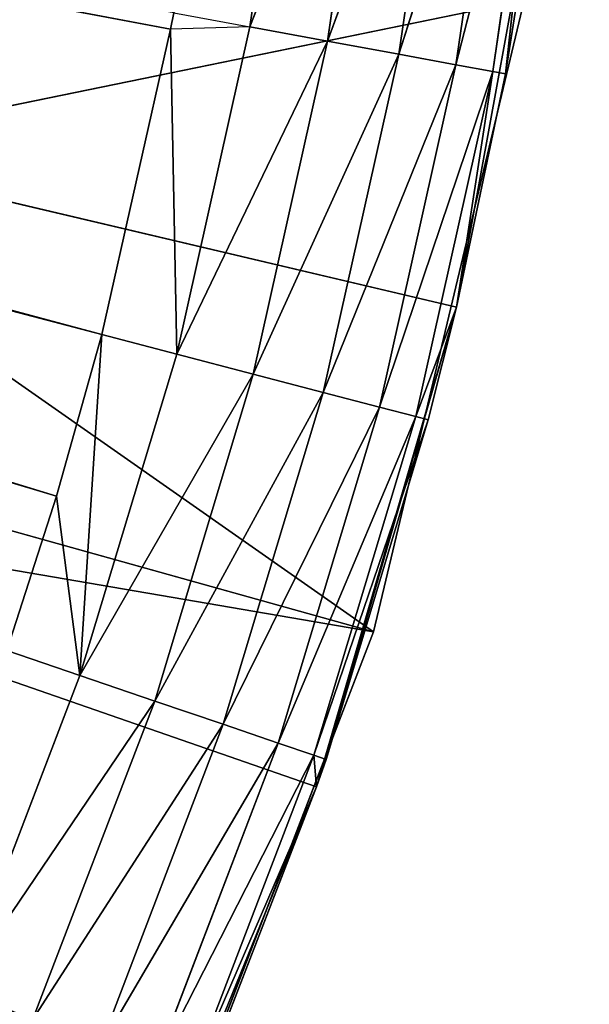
# Model space of a CAD drawing. Extents: x 0 to 20, y -20 to 0.
# Tile 144 of 250: x 18.8 to 20, y -13.7 to -11.7. Entities that reach past the tile are written whole.
import ezdxf

# ---------------------------------------------------------------- set-up
doc = ezdxf.new("R2010")
doc.units = 0
doc.header["$LTSCALE"] = 25.4
doc.layers.get('0').update_dxf_attribs({"color": 13, "linetype": 'CONTINUOUS'})

# ---------------------------------------------------------------- blocks, each defined once
blk = doc.blocks.new('BULB-LED-G9-LENS-9173_STL')
at = {"color": 7}
for p, q in [((19.1011, 52.7697, 13.1049), (18.7005, 52.7852, 13.6973)), ((19.1011, 52.7697, 13.1049), (18.7005, 52.7852, 13.6973)), ((18.9472, 52.7852, 13.0524), (18.7005, 52.7852, 13.6973)), ((18.9472, 52.7852, 13.0524), (18.7005, 52.7852, 13.6973)), ((18.9472, 52.7852, 13.0524), (18.7969, 52.7474, 13.0011)), ((18.9472, 52.7852, 13.0524), (18.7969, 52.7474, 13.0011)), ((19.242, 52.7027, 13.1529), (18.8501, 52.7697, 13.7609)), ((19.242, 52.7027, 13.1529), (18.8501, 52.7697, 13.7609)), ((19.1011, 52.7697, 13.1049), (18.8501, 52.7697, 13.7609)), ((19.1011, 52.7697, 13.1049), (18.8501, 52.7697, 13.7609)), ((18.899, 52.7474, 12.6833), (18.9472, 52.7852, 13.0524)), ((18.899, 52.7474, 12.6833), (18.9472, 52.7852, 13.0524)), ((18.9472, 52.7852, 13.0524), (18.9925, 52.7474, 12.3509)), ((18.9472, 52.7852, 13.0524), (18.9925, 52.7474, 12.3509)), ((18.9472, 52.7852, 13.0524), (19.1462, 52.7852, 12.3911)), ((18.9472, 52.7852, 13.0524), (19.1462, 52.7852, 12.3911)), ((18.9472, 52.7852, 13.0524), (19.3034, 52.7697, 12.4322)), ((18.9472, 52.7852, 13.0524), (19.3034, 52.7697, 12.4322)), ((18.9472, 52.7852, 13.0524), (19.1011, 52.7697, 13.1049)), ((18.9472, 52.7852, 13.0524), (19.1011, 52.7697, 13.1049)), ((18.9925, 52.7474, 12.3509), (19.1462, 52.7852, 12.3911)), ((18.9925, 52.7474, 12.3509), (19.1462, 52.7852, 12.3911)), ((19.1011, 52.7697, 13.1049), (19.3034, 52.7697, 12.4322)), ((19.1011, 52.7697, 13.1049), (19.3034, 52.7697, 12.4322)), ((19.1011, 52.7697, 13.1049), (19.4475, 52.7027, 12.4699)), ((19.1011, 52.7697, 13.1049), (19.4475, 52.7027, 12.4699)), ((19.1011, 52.7697, 13.1049), (19.242, 52.7027, 13.1529)), ((19.1011, 52.7697, 13.1049), (19.242, 52.7027, 13.1529)), ((19.2963, 52.7852, 11.7171), (19.1338, 52.7474, 11.7222)), ((19.1338, 52.7474, 11.7222), (19.1462, 52.7852, 12.3911)), ((19.1338, 52.7474, 11.7222), (19.1462, 52.7852, 12.3911)), ((19.1401, 52.7474, 11.6883), (19.2963, 52.7852, 11.7171)), ((19.4561, 52.7697, 11.7466), (19.1462, 52.7852, 12.3911)), ((19.1462, 52.7852, 12.3911), (19.3034, 52.7697, 12.4322)), ((19.4561, 52.7697, 11.7466), (19.1462, 52.7852, 12.3911)), ((19.2963, 52.7852, 11.7171), (19.1462, 52.7852, 12.3911)), ((19.2963, 52.7852, 11.7171), (19.1462, 52.7852, 12.3911)), ((19.1462, 52.7852, 12.3911), (19.3034, 52.7697, 12.4322)), ((19.2963, 52.7852, 11.7171), (19.3968, 52.7852, 11.0339)), ((19.2963, 52.7852, 11.7171), (19.3968, 52.7852, 11.0339)), ((19.2963, 52.7852, 11.7171), (19.5584, 52.7697, 11.0517)), ((19.2963, 52.7852, 11.7171), (19.5584, 52.7697, 11.0517)), ((19.2963, 52.7852, 11.7171), (19.4561, 52.7697, 11.7466)), ((19.2963, 52.7852, 11.7171), (19.4561, 52.7697, 11.7466)), ((19.6026, 52.7027, 11.7737), (19.3034, 52.7697, 12.4322)), ((19.3034, 52.7697, 12.4322), (19.4475, 52.7027, 12.4699)), ((19.6026, 52.7027, 11.7737), (19.3034, 52.7697, 12.4322)), ((19.4561, 52.7697, 11.7466), (19.3034, 52.7697, 12.4322)), ((19.4561, 52.7697, 11.7466), (19.3034, 52.7697, 12.4322)), ((19.3034, 52.7697, 12.4322), (19.4475, 52.7027, 12.4699)), ((19.4561, 52.7697, 11.7466), (19.5584, 52.7697, 11.0517)), ((19.4561, 52.7697, 11.7466), (19.5584, 52.7697, 11.0517)), ((19.4561, 52.7697, 11.7466), (19.7064, 52.7027, 11.068)), ((19.4561, 52.7697, 11.7466), (19.7064, 52.7027, 11.068)), ((19.4561, 52.7697, 11.7466), (19.6026, 52.7027, 11.7737)), ((19.4561, 52.7697, 11.7466), (19.6026, 52.7027, 11.7737)), ((10.8429, 49.2157, 10.2542), (18.899, 52.7474, 12.6833)), ((10.8429, 49.2157, 10.2542), (18.899, 52.7474, 12.6833)), ((10.8548, 49.2157, 10.2107), (18.9925, 52.7474, 12.3509)), ((10.8548, 49.2157, 10.2107), (18.9925, 52.7474, 12.3509)), ((10.8548, 49.2157, 10.2107), (18.899, 52.7474, 12.6833)), ((10.8548, 49.2157, 10.2107), (18.899, 52.7474, 12.6833)), ((10.8651, 49.2157, 10.1631), (19.1338, 52.7474, 11.7222)), ((10.8651, 49.2157, 10.1631), (19.1338, 52.7474, 11.7222)), ((10.8651, 49.2157, 10.1631), (18.9925, 52.7474, 12.3509)), ((10.8651, 49.2157, 10.1631), (18.9925, 52.7474, 12.3509)), ((18.899, 52.7474, 12.6833), (18.7969, 52.7474, 13.0011)), ((18.899, 52.7474, 12.6833), (18.7969, 52.7474, 13.0011)), ((18.9925, 52.7474, 12.3509), (18.899, 52.7474, 12.6833)), ((18.9925, 52.7474, 12.3509), (18.899, 52.7474, 12.6833)), ((19.1338, 52.7474, 11.7222), (18.9925, 52.7474, 12.3509)), ((19.1338, 52.7474, 11.7222), (18.9925, 52.7474, 12.3509)), ((19.1401, 52.7474, 11.6883), (19.1338, 52.7474, 11.7222)), ((19.355, 52.5914, 13.1915), (18.9872, 52.7027, 13.8191)), ((19.355, 52.5914, 13.1915), (18.9872, 52.7027, 13.8191)), ((19.242, 52.7027, 13.1529), (18.9872, 52.7027, 13.8191)), ((19.242, 52.7027, 13.1529), (18.9872, 52.7027, 13.8191)), ((19.242, 52.7027, 13.1529), (19.4475, 52.7027, 12.4699)), ((19.242, 52.7027, 13.1529), (19.4475, 52.7027, 12.4699)), ((19.242, 52.7027, 13.1529), (19.563, 52.5914, 12.5001)), ((19.242, 52.7027, 13.1529), (19.563, 52.5914, 12.5001)), ((19.242, 52.7027, 13.1529), (19.355, 52.5914, 13.1915)), ((19.242, 52.7027, 13.1529), (19.355, 52.5914, 13.1915)), ((19.72, 52.5914, 11.7954), (19.4475, 52.7027, 12.4699)), ((19.4475, 52.7027, 12.4699), (19.563, 52.5914, 12.5001)), ((19.72, 52.5914, 11.7954), (19.4475, 52.7027, 12.4699)), ((19.6026, 52.7027, 11.7737), (19.4475, 52.7027, 12.4699)), ((19.6026, 52.7027, 11.7737), (19.4475, 52.7027, 12.4699)), ((19.4475, 52.7027, 12.4699), (19.563, 52.5914, 12.5001)), ((19.6026, 52.7027, 11.7737), (19.7064, 52.7027, 11.068)), ((19.6026, 52.7027, 11.7737), (19.7064, 52.7027, 11.068)), ((19.6026, 52.7027, 11.7737), (19.8251, 52.5914, 11.0811)), ((19.6026, 52.7027, 11.7737), (19.8251, 52.5914, 11.0811)), ((19.6026, 52.7027, 11.7737), (19.72, 52.5914, 11.7954)), ((19.6026, 52.7027, 11.7737), (19.72, 52.5914, 11.7954)), ((19.428, 52.4474, 13.2164), (19.0971, 52.5914, 13.8658)), ((19.428, 52.4474, 13.2164), (19.0971, 52.5914, 13.8658)), ((19.355, 52.5914, 13.1915), (19.0971, 52.5914, 13.8658)), ((19.355, 52.5914, 13.1915), (19.0971, 52.5914, 13.8658)), ((19.355, 52.5914, 13.1915), (19.563, 52.5914, 12.5001)), ((19.355, 52.5914, 13.1915), (19.563, 52.5914, 12.5001)), ((19.355, 52.5914, 13.1915), (19.6376, 52.4474, 12.5196)), ((19.355, 52.5914, 13.1915), (19.6376, 52.4474, 12.5196)), ((19.355, 52.5914, 13.1915), (19.428, 52.4474, 13.2164)), ((19.355, 52.5914, 13.1915), (19.428, 52.4474, 13.2164)), ((19.7958, 52.4474, 11.8094), (19.563, 52.5914, 12.5001)), ((19.563, 52.5914, 12.5001), (19.6376, 52.4474, 12.5196)), ((19.7958, 52.4474, 11.8094), (19.563, 52.5914, 12.5001)), ((19.72, 52.5914, 11.7954), (19.563, 52.5914, 12.5001)), ((19.72, 52.5914, 11.7954), (19.563, 52.5914, 12.5001)), ((19.563, 52.5914, 12.5001), (19.6376, 52.4474, 12.5196)), ((19.72, 52.5914, 11.7954), (19.8251, 52.5914, 11.0811)), ((19.72, 52.5914, 11.7954), (19.8251, 52.5914, 11.0811)), ((19.72, 52.5914, 11.7954), (19.9018, 52.4474, 11.0895)), ((19.72, 52.5914, 11.7954), (19.9018, 52.4474, 11.0895)), ((19.72, 52.5914, 11.7954), (19.7958, 52.4474, 11.8094)), ((19.72, 52.5914, 11.7954), (19.7958, 52.4474, 11.8094)), ((19.4338, 52.2864, 13.2815), (19.1681, 52.4474, 13.896)), ((19.4338, 52.2864, 13.2815), (19.1681, 52.4474, 13.896)), ((19.428, 52.4474, 13.2164), (19.1681, 52.4474, 13.896)), ((19.428, 52.4474, 13.2164), (19.1681, 52.4474, 13.896)), ((19.428, 52.4474, 13.2164), (19.6376, 52.4474, 12.5196)), ((19.428, 52.4474, 13.2164), (19.6376, 52.4474, 12.5196)), ((19.428, 52.4474, 13.2164), (19.6634, 52.2864, 12.5264)), ((19.428, 52.4474, 13.2164), (19.6634, 52.2864, 12.5264)), ((19.4532, 52.2864, 13.225), (19.428, 52.4474, 13.2164)), ((19.428, 52.4474, 13.2164), (19.4338, 52.2864, 13.2815)), ((19.7212, 52.2864, 12.2942), (19.6376, 52.4474, 12.5196)), ((19.6376, 52.4474, 12.5196), (19.6634, 52.2864, 12.5264)), ((19.7212, 52.2864, 12.2942), (19.6376, 52.4474, 12.5196)), ((19.7958, 52.4474, 11.8094), (19.6376, 52.4474, 12.5196)), ((19.7958, 52.4474, 11.8094), (19.6376, 52.4474, 12.5196)), ((19.6376, 52.4474, 12.5196), (19.6634, 52.2864, 12.5264)), ((19.7958, 52.4474, 11.8094), (19.7212, 52.2864, 12.2942)), ((19.7958, 52.4474, 11.8094), (19.7212, 52.2864, 12.2942)), ((19.8221, 52.2864, 11.8142), (19.7958, 52.4474, 11.8094)), ((19.7958, 52.4474, 11.8094), (19.9018, 52.4474, 11.0895)), ((19.8221, 52.2864, 11.8142), (19.7958, 52.4474, 11.8094)), ((19.7958, 52.4474, 11.8094), (19.9018, 52.4474, 11.0895)), ((19.8221, 52.2864, 11.8142), (19.9018, 52.4474, 11.0895)), ((19.8221, 52.2864, 11.8142), (19.9018, 52.4474, 11.0895)), ((19.4338, 52.2864, 13.2815), (19.1926, 52.2864, 13.9064)), ((19.1926, 52.2864, 13.9064), (19.4338, 45.0385, 13.2815)), ((19.1926, 52.2864, 13.9064), (19.4338, 45.0385, 13.2815)), ((19.4338, 52.2864, 13.2815), (19.1926, 52.2864, 13.9064)), ((19.4532, 52.2864, 13.225), (19.4338, 45.0385, 13.2815)), ((19.4532, 52.2864, 13.225), (19.4338, 52.2864, 13.2815)), ((19.4338, 52.2864, 13.2815), (19.4338, 45.0385, 13.2815)), ((19.4532, 52.2864, 13.225), (19.4338, 45.0385, 13.2815)), ((19.4338, 52.2864, 13.2815), (19.4338, 45.0385, 13.2815)), ((19.6634, 52.2864, 12.5264), (19.4532, 52.2864, 13.225)), ((19.4532, 52.2864, 13.225), (19.7212, 45.0385, 12.2942)), ((19.4532, 52.2864, 13.225), (19.7212, 45.0385, 12.2942)), ((19.6634, 52.2864, 12.5264), (19.4532, 52.2864, 13.225)), ((19.7212, 52.2864, 12.2942), (19.6634, 52.2864, 12.5264)), ((19.6634, 52.2864, 12.5264), (19.7212, 45.0385, 12.2942)), ((19.6634, 52.2864, 12.5264), (19.7212, 45.0385, 12.2942)), ((19.7212, 52.2864, 12.2942), (19.6634, 52.2864, 12.5264)), ((19.7212, 52.2864, 12.2942), (19.7212, 45.0385, 12.2942)), ((19.7212, 45.0385, 12.2942), (19.8221, 52.2864, 11.8142)), ((19.8221, 52.2864, 11.8142), (19.7212, 52.2864, 12.2942)), ((19.7212, 45.0385, 12.2942), (19.8221, 52.2864, 11.8142)), ((19.7212, 52.2864, 12.2942), (19.7212, 45.0385, 12.2942)), ((19.8221, 52.2864, 11.8142), (19.7212, 52.2864, 12.2942)), ((19.9055, 45.0385, 11.2825), (19.8221, 52.2864, 11.8142)), ((19.9055, 45.0385, 11.2825), (19.8221, 52.2864, 11.8142)), ((19.9055, 52.2864, 11.2825), (19.8221, 52.2864, 11.8142)), ((19.9055, 52.2864, 11.2825), (19.8221, 52.2864, 11.8142)), ((10, 45.0385, 10), (19.4338, 45.0385, 13.2815)), ((19.7212, 45.0385, 12.2942), (10, 45.0385, 10)), ((19.7212, 45.0385, 12.2942), (10, 45.0385, 10)), ((10, 45.0385, 10), (19.4338, 45.0385, 13.2815)), ((19.4338, 45.0385, 13.2815), (19.0463, 45.0385, 14.2341)), ((19.4338, 45.0385, 13.2815), (19.0463, 45.0385, 14.2341)), ((19.7212, 45.0385, 12.2942), (19.4338, 45.0385, 13.2815)), ((19.7212, 45.0385, 12.2942), (19.4338, 45.0385, 13.2815)), ((19.9055, 45.0385, 11.2825), (19.7212, 45.0385, 12.2942)), ((19.9055, 45.0385, 11.2825), (19.7212, 45.0385, 12.2942))]:
    blk.add_line(p, q, dxfattribs=at)
at = {"color": 9}
for p, q in [((19.551, 45.012, 12.9628), (17.0585, 45.012, 12.5351)), ((19.551, 45.012, 12.9628), (17.0585, 45.012, 12.5351)), ((19.551, 45.012, 12.9628), (17.3628, 45.012, 11.4279)), ((19.551, 45.012, 12.9628), (17.3628, 45.012, 11.4279)), ((19.551, 45.012, 12.9628), (19.0709, 45.012, 14.2093)), ((19.0709, 45.012, 14.2093), (19.551, 18.012, 12.9628)), ((19.0709, 45.012, 14.2093), (19.551, 18.012, 12.9628)), ((19.551, 45.012, 12.9628), (19.0709, 45.012, 14.2093)), ((19.8607, 45.012, 11.6633), (19.551, 45.012, 12.9628)), ((19.551, 45.012, 12.9628), (19.8607, 18.012, 11.6633)), ((19.551, 45.012, 12.9628), (19.8607, 18.012, 11.6633)), ((19.551, 45.012, 12.9628), (19.551, 18.012, 12.9628)), ((19.551, 45.012, 12.9628), (19.551, 18.012, 12.9628)), ((19.8607, 45.012, 11.6633), (19.551, 45.012, 12.9628)), ((19.551, 18.012, 12.9628), (17, 18.012, 12.25)), ((17, 18.012, 12.25), (19.8607, 18.012, 11.6633)), ((19.551, 18.012, 12.9628), (17, 18.012, 12.25)), ((17, 18.012, 12.25), (19.8607, 18.012, 11.6633)), ((19.551, 18.012, 12.9628), (19.0709, 18.012, 14.2093)), ((19.551, 18.012, 12.9628), (19.0709, 18.012, 14.2093)), ((19.8607, 18.012, 11.6633), (19.551, 18.012, 12.9628)), ((19.8607, 18.012, 11.6633), (19.551, 18.012, 12.9628))]:
    blk.add_line(p, q, dxfattribs=at)
at = {"color": 7}
mesh = blk.add_polyface(dxfattribs=at)
corners = [(18.4074, 52.7852, 14.3226), (18.8501, 52.7697, 13.7609), (18.7005, 52.7852, 13.6973)]
mesh.append_faces([[corners[k] for k in face] for face in [(0, 1, 2)]], dxfattribs={"color": 7})
mesh = blk.add_polyface(dxfattribs=at)
corners = [(18.8501, 52.7697, 13.7609), (19.1011, 52.7697, 13.1049), (18.7005, 52.7852, 13.6973)]
mesh.append_faces([[corners[k] for k in face] for face in [(0, 1, 2)]], dxfattribs={"color": 7})
mesh = blk.add_polyface(dxfattribs=at)
corners = [(18.7005, 52.7852, 13.6973), (19.1011, 52.7697, 13.1049), (18.9472, 52.7852, 13.0524)]
mesh.append_faces([[corners[k] for k in face] for face in [(0, 1, 2)]], dxfattribs={"color": 7})
mesh = blk.add_polyface(dxfattribs=at)
corners = [(18.7005, 52.7852, 13.6973), (18.9472, 52.7852, 13.0524), (18.7969, 52.7474, 13.0011)]
mesh.append_faces([[corners[k] for k in face] for face in [(0, 1, 2)]], dxfattribs={"color": 7})
mesh = blk.add_polyface(dxfattribs=at)
corners = [(18.9472, 52.7852, 13.0524), (18.899, 52.7474, 12.6833), (18.7969, 52.7474, 13.0011)]
mesh.append_faces([[corners[k] for k in face] for face in [(0, 1, 2)]], dxfattribs={"color": 7})
mesh = blk.add_polyface(dxfattribs=at)
corners = [(18.9872, 52.7027, 13.8191), (19.242, 52.7027, 13.1529), (18.8501, 52.7697, 13.7609)]
mesh.append_faces([[corners[k] for k in face] for face in [(0, 1, 2)]], dxfattribs={"color": 7})
mesh = blk.add_polyface(dxfattribs=at)
corners = [(18.8501, 52.7697, 13.7609), (19.242, 52.7027, 13.1529), (19.1011, 52.7697, 13.1049)]
mesh.append_faces([[corners[k] for k in face] for face in [(0, 1, 2)]], dxfattribs={"color": 7})
mesh = blk.add_polyface(dxfattribs=at)
corners = [(18.9472, 52.7852, 13.0524), (18.9925, 52.7474, 12.3509), (18.899, 52.7474, 12.6833)]
mesh.append_faces([[corners[k] for k in face] for face in [(0, 1, 2)]], dxfattribs={"color": 7})
mesh = blk.add_polyface(dxfattribs=at)
corners = [(18.9472, 52.7852, 13.0524), (19.1462, 52.7852, 12.3911), (18.9925, 52.7474, 12.3509)]
mesh.append_faces([[corners[k] for k in face] for face in [(0, 1, 2)]], dxfattribs={"color": 7})
mesh = blk.add_polyface(dxfattribs=at)
corners = [(18.9472, 52.7852, 13.0524), (19.3034, 52.7697, 12.4322), (19.1462, 52.7852, 12.3911)]
mesh.append_faces([[corners[k] for k in face] for face in [(0, 1, 2)]], dxfattribs={"color": 7})
mesh = blk.add_polyface(dxfattribs=at)
corners = [(19.1011, 52.7697, 13.1049), (19.3034, 52.7697, 12.4322), (18.9472, 52.7852, 13.0524)]
mesh.append_faces([[corners[k] for k in face] for face in [(0, 1, 2)]], dxfattribs={"color": 7})
mesh = blk.add_polyface(dxfattribs=at)
corners = [(19.1462, 52.7852, 12.3911), (19.1338, 52.7474, 11.7222), (18.9925, 52.7474, 12.3509)]
mesh.append_faces([[corners[k] for k in face] for face in [(0, 1, 2)]], dxfattribs={"color": 7})
mesh = blk.add_polyface(dxfattribs=at)
corners = [(19.1011, 52.7697, 13.1049), (19.4475, 52.7027, 12.4699), (19.3034, 52.7697, 12.4322)]
mesh.append_faces([[corners[k] for k in face] for face in [(0, 1, 2)]], dxfattribs={"color": 7})
mesh = blk.add_polyface(dxfattribs=at)
corners = [(19.242, 52.7027, 13.1529), (19.4475, 52.7027, 12.4699), (19.1011, 52.7697, 13.1049)]
mesh.append_faces([[corners[k] for k in face] for face in [(0, 1, 2)]], dxfattribs={"color": 7})
mesh = blk.add_polyface(dxfattribs=at)
corners = [(19.1462, 52.7852, 12.3911), (19.2963, 52.7852, 11.7171), (19.1338, 52.7474, 11.7222)]
mesh.append_faces([[corners[k] for k in face] for face in [(0, 1, 2)]], dxfattribs={"color": 7})
mesh = blk.add_polyface(dxfattribs=at)
corners = [(19.2963, 52.7852, 11.7171), (19.3968, 52.7852, 11.0339), (19.1401, 52.7474, 11.6883)]
mesh.append_faces([[corners[k] for k in face] for face in [(0, 1, 2)]], dxfattribs={"color": 7})
mesh = blk.add_polyface(dxfattribs=at)
corners = [(19.3034, 52.7697, 12.4322), (19.4561, 52.7697, 11.7466), (19.1462, 52.7852, 12.3911)]
mesh.append_faces([[corners[k] for k in face] for face in [(0, 1, 2)]], dxfattribs={"color": 7})
mesh = blk.add_polyface(dxfattribs=at)
corners = [(19.1462, 52.7852, 12.3911), (19.4561, 52.7697, 11.7466), (19.2963, 52.7852, 11.7171)]
mesh.append_faces([[corners[k] for k in face] for face in [(0, 1, 2)]], dxfattribs={"color": 7})
mesh = blk.add_polyface(dxfattribs=at)
corners = [(19.2963, 52.7852, 11.7171), (19.5584, 52.7697, 11.0517), (19.3968, 52.7852, 11.0339)]
mesh.append_faces([[corners[k] for k in face] for face in [(0, 1, 2)]], dxfattribs={"color": 7})
mesh = blk.add_polyface(dxfattribs=at)
corners = [(19.4561, 52.7697, 11.7466), (19.5584, 52.7697, 11.0517), (19.2963, 52.7852, 11.7171)]
mesh.append_faces([[corners[k] for k in face] for face in [(0, 1, 2)]], dxfattribs={"color": 7})
mesh = blk.add_polyface(dxfattribs=at)
corners = [(19.4475, 52.7027, 12.4699), (19.6026, 52.7027, 11.7737), (19.3034, 52.7697, 12.4322)]
mesh.append_faces([[corners[k] for k in face] for face in [(0, 1, 2)]], dxfattribs={"color": 7})
mesh = blk.add_polyface(dxfattribs=at)
corners = [(19.3034, 52.7697, 12.4322), (19.6026, 52.7027, 11.7737), (19.4561, 52.7697, 11.7466)]
mesh.append_faces([[corners[k] for k in face] for face in [(0, 1, 2)]], dxfattribs={"color": 7})
mesh = blk.add_polyface(dxfattribs=at)
corners = [(19.4561, 52.7697, 11.7466), (19.7064, 52.7027, 11.068), (19.5584, 52.7697, 11.0517)]
mesh.append_faces([[corners[k] for k in face] for face in [(0, 1, 2)]], dxfattribs={"color": 7})
mesh = blk.add_polyface(dxfattribs=at)
corners = [(19.6026, 52.7027, 11.7737), (19.7064, 52.7027, 11.068), (19.4561, 52.7697, 11.7466)]
mesh.append_faces([[corners[k] for k in face] for face in [(0, 1, 2)]], dxfattribs={"color": 7})
mesh = blk.add_polyface(dxfattribs=at)
corners = [(18.899, 52.7474, 12.6833), (10.8548, 49.2157, 10.2107), (10.8429, 49.2157, 10.2542)]
mesh.append_faces([[corners[k] for k in face] for face in [(0, 1, 2)]], dxfattribs={"color": 7})
mesh = blk.add_polyface(dxfattribs=at)
corners = [(18.7969, 52.7474, 13.0011), (18.899, 52.7474, 12.6833), (10.8429, 49.2157, 10.2542)]
mesh.append_faces([[corners[k] for k in face] for face in [(0, 1, 2)]], dxfattribs={"color": 7})
mesh = blk.add_polyface(dxfattribs=at)
corners = [(18.9925, 52.7474, 12.3509), (10.8651, 49.2157, 10.1631), (10.8548, 49.2157, 10.2107)]
mesh.append_faces([[corners[k] for k in face] for face in [(0, 1, 2)]], dxfattribs={"color": 7})
mesh = blk.add_polyface(dxfattribs=at)
corners = [(18.899, 52.7474, 12.6833), (18.9925, 52.7474, 12.3509), (10.8548, 49.2157, 10.2107)]
mesh.append_faces([[corners[k] for k in face] for face in [(0, 1, 2)]], dxfattribs={"color": 7})
mesh = blk.add_polyface(dxfattribs=at)
corners = [(19.1338, 52.7474, 11.7222), (19.1401, 52.7474, 11.6883), (10.8651, 49.2157, 10.1631)]
mesh.append_faces([[corners[k] for k in face] for face in [(0, 1, 2)]], dxfattribs={"color": 7})
mesh = blk.add_polyface(dxfattribs=at)
corners = [(18.9925, 52.7474, 12.3509), (19.1338, 52.7474, 11.7222), (10.8651, 49.2157, 10.1631)]
mesh.append_faces([[corners[k] for k in face] for face in [(0, 1, 2)]], dxfattribs={"color": 7})
mesh = blk.add_polyface(dxfattribs=at)
corners = [(19.0971, 52.5914, 13.8658), (19.355, 52.5914, 13.1915), (18.9872, 52.7027, 13.8191)]
mesh.append_faces([[corners[k] for k in face] for face in [(0, 1, 2)]], dxfattribs={"color": 7})
mesh = blk.add_polyface(dxfattribs=at)
corners = [(18.9872, 52.7027, 13.8191), (19.355, 52.5914, 13.1915), (19.242, 52.7027, 13.1529)]
mesh.append_faces([[corners[k] for k in face] for face in [(0, 1, 2)]], dxfattribs={"color": 7})
mesh = blk.add_polyface(dxfattribs=at)
corners = [(19.242, 52.7027, 13.1529), (19.563, 52.5914, 12.5001), (19.4475, 52.7027, 12.4699)]
mesh.append_faces([[corners[k] for k in face] for face in [(0, 1, 2)]], dxfattribs={"color": 7})
mesh = blk.add_polyface(dxfattribs=at)
corners = [(19.355, 52.5914, 13.1915), (19.563, 52.5914, 12.5001), (19.242, 52.7027, 13.1529)]
mesh.append_faces([[corners[k] for k in face] for face in [(0, 1, 2)]], dxfattribs={"color": 7})
mesh = blk.add_polyface(dxfattribs=at)
corners = [(19.563, 52.5914, 12.5001), (19.72, 52.5914, 11.7954), (19.4475, 52.7027, 12.4699)]
mesh.append_faces([[corners[k] for k in face] for face in [(0, 1, 2)]], dxfattribs={"color": 7})
mesh = blk.add_polyface(dxfattribs=at)
corners = [(19.4475, 52.7027, 12.4699), (19.72, 52.5914, 11.7954), (19.6026, 52.7027, 11.7737)]
mesh.append_faces([[corners[k] for k in face] for face in [(0, 1, 2)]], dxfattribs={"color": 7})
mesh = blk.add_polyface(dxfattribs=at)
corners = [(19.6026, 52.7027, 11.7737), (19.8251, 52.5914, 11.0811), (19.7064, 52.7027, 11.068)]
mesh.append_faces([[corners[k] for k in face] for face in [(0, 1, 2)]], dxfattribs={"color": 7})
mesh = blk.add_polyface(dxfattribs=at)
corners = [(19.72, 52.5914, 11.7954), (19.8251, 52.5914, 11.0811), (19.6026, 52.7027, 11.7737)]
mesh.append_faces([[corners[k] for k in face] for face in [(0, 1, 2)]], dxfattribs={"color": 7})
mesh = blk.add_polyface(dxfattribs=at)
corners = [(19.0971, 52.5914, 13.8658), (19.1681, 52.4474, 13.896), (19.428, 52.4474, 13.2164)]
mesh.append_faces([[corners[k] for k in face] for face in [(0, 1, 2)]], dxfattribs={"color": 7})
mesh = blk.add_polyface(dxfattribs=at)
corners = [(19.0971, 52.5914, 13.8658), (19.428, 52.4474, 13.2164), (19.355, 52.5914, 13.1915)]
mesh.append_faces([[corners[k] for k in face] for face in [(0, 1, 2)]], dxfattribs={"color": 7})
mesh = blk.add_polyface(dxfattribs=at)
corners = [(19.355, 52.5914, 13.1915), (19.6376, 52.4474, 12.5196), (19.563, 52.5914, 12.5001)]
mesh.append_faces([[corners[k] for k in face] for face in [(0, 1, 2)]], dxfattribs={"color": 7})
mesh = blk.add_polyface(dxfattribs=at)
corners = [(19.355, 52.5914, 13.1915), (19.428, 52.4474, 13.2164), (19.6376, 52.4474, 12.5196)]
mesh.append_faces([[corners[k] for k in face] for face in [(0, 1, 2)]], dxfattribs={"color": 7})
mesh = blk.add_polyface(dxfattribs=at)
corners = [(19.563, 52.5914, 12.5001), (19.6376, 52.4474, 12.5196), (19.7958, 52.4474, 11.8094)]
mesh.append_faces([[corners[k] for k in face] for face in [(0, 1, 2)]], dxfattribs={"color": 7})
mesh = blk.add_polyface(dxfattribs=at)
corners = [(19.563, 52.5914, 12.5001), (19.7958, 52.4474, 11.8094), (19.72, 52.5914, 11.7954)]
mesh.append_faces([[corners[k] for k in face] for face in [(0, 1, 2)]], dxfattribs={"color": 7})
mesh = blk.add_polyface(dxfattribs=at)
corners = [(19.72, 52.5914, 11.7954), (19.9018, 52.4474, 11.0895), (19.8251, 52.5914, 11.0811)]
mesh.append_faces([[corners[k] for k in face] for face in [(0, 1, 2)]], dxfattribs={"color": 7})
mesh = blk.add_polyface(dxfattribs=at)
corners = [(19.72, 52.5914, 11.7954), (19.7958, 52.4474, 11.8094), (19.9018, 52.4474, 11.0895)]
mesh.append_faces([[corners[k] for k in face] for face in [(0, 1, 2)]], dxfattribs={"color": 7})
mesh = blk.add_polyface(dxfattribs=at)
corners = [(19.1681, 52.4474, 13.896), (19.1926, 52.2864, 13.9064), (19.4338, 52.2864, 13.2815)]
mesh.append_faces([[corners[k] for k in face] for face in [(0, 1, 2)]], dxfattribs={"color": 7})
mesh = blk.add_polyface(dxfattribs=at)
corners = [(19.1681, 52.4474, 13.896), (19.4338, 52.2864, 13.2815), (19.428, 52.4474, 13.2164)]
mesh.append_faces([[corners[k] for k in face] for face in [(0, 1, 2)]], dxfattribs={"color": 7})
mesh = blk.add_polyface(dxfattribs=at)
corners = [(19.428, 52.4474, 13.2164), (19.6634, 52.2864, 12.5264), (19.6376, 52.4474, 12.5196)]
mesh.append_faces([[corners[k] for k in face] for face in [(0, 1, 2)]], dxfattribs={"color": 7})
mesh = blk.add_polyface(dxfattribs=at)
corners = [(19.428, 52.4474, 13.2164), (19.4532, 52.2864, 13.225), (19.6634, 52.2864, 12.5264)]
mesh.append_faces([[corners[k] for k in face] for face in [(0, 1, 2)]], dxfattribs={"color": 7})
mesh = blk.add_polyface(dxfattribs=at)
corners = [(19.6376, 52.4474, 12.5196), (19.6634, 52.2864, 12.5264), (19.7212, 52.2864, 12.2942)]
mesh.append_faces([[corners[k] for k in face] for face in [(0, 1, 2)]], dxfattribs={"color": 7})
mesh = blk.add_polyface(dxfattribs=at)
corners = [(19.6376, 52.4474, 12.5196), (19.7212, 52.2864, 12.2942), (19.7958, 52.4474, 11.8094)]
mesh.append_faces([[corners[k] for k in face] for face in [(0, 1, 2)]], dxfattribs={"color": 7})
mesh = blk.add_polyface(dxfattribs=at)
corners = [(19.7958, 52.4474, 11.8094), (19.7212, 52.2864, 12.2942), (19.8221, 52.2864, 11.8142)]
mesh.append_faces([[corners[k] for k in face] for face in [(0, 1, 2)]], dxfattribs={"color": 7})
mesh = blk.add_polyface(dxfattribs=at)
corners = [(19.7958, 52.4474, 11.8094), (19.8221, 52.2864, 11.8142), (19.9018, 52.4474, 11.0895)]
mesh.append_faces([[corners[k] for k in face] for face in [(0, 1, 2)]], dxfattribs={"color": 7})
mesh = blk.add_polyface(dxfattribs=at)
corners = [(19.9018, 52.4474, 11.0895), (19.8221, 52.2864, 11.8142), (19.9055, 52.2864, 11.2825)]
mesh.append_faces([[corners[k] for k in face] for face in [(0, 1, 2)]], dxfattribs={"color": 7})
mesh = blk.add_polyface(dxfattribs=at)
corners = [(19.1926, 52.2864, 13.9064), (19.0463, 45.0385, 14.2341), (19.4338, 45.0385, 13.2815)]
mesh.append_faces([[corners[k] for k in face] for face in [(0, 1, 2)]], dxfattribs={"color": 7})
mesh = blk.add_polyface(dxfattribs=at)
corners = [(19.1926, 52.2864, 13.9064), (19.4338, 45.0385, 13.2815), (19.4338, 52.2864, 13.2815)]
mesh.append_faces([[corners[k] for k in face] for face in [(0, 1, 2)]], dxfattribs={"color": 7})
mesh = blk.add_polyface(dxfattribs=at)
corners = [(19.4532, 52.2864, 13.225), (19.4338, 45.0385, 13.2815), (19.7212, 45.0385, 12.2942)]
mesh.append_faces([[corners[k] for k in face] for face in [(0, 1, 2)]], dxfattribs={"color": 7})
mesh = blk.add_polyface(dxfattribs=at)
corners = [(19.4338, 52.2864, 13.2815), (19.4338, 45.0385, 13.2815), (19.4532, 52.2864, 13.225)]
mesh.append_faces([[corners[k] for k in face] for face in [(0, 1, 2)]], dxfattribs={"color": 7})
mesh = blk.add_polyface(dxfattribs=at)
corners = [(19.4532, 52.2864, 13.225), (19.7212, 45.0385, 12.2942), (19.6634, 52.2864, 12.5264)]
mesh.append_faces([[corners[k] for k in face] for face in [(0, 1, 2)]], dxfattribs={"color": 7})
mesh = blk.add_polyface(dxfattribs=at)
corners = [(19.6634, 52.2864, 12.5264), (19.7212, 45.0385, 12.2942), (19.7212, 52.2864, 12.2942)]
mesh.append_faces([[corners[k] for k in face] for face in [(0, 1, 2)]], dxfattribs={"color": 7})
mesh = blk.add_polyface(dxfattribs=at)
corners = [(19.7212, 52.2864, 12.2942), (19.7212, 45.0385, 12.2942), (19.8221, 52.2864, 11.8142)]
mesh.append_faces([[corners[k] for k in face] for face in [(0, 1, 2)]], dxfattribs={"color": 7})
mesh = blk.add_polyface(dxfattribs=at)
corners = [(19.8221, 52.2864, 11.8142), (19.7212, 45.0385, 12.2942), (19.9055, 45.0385, 11.2825)]
mesh.append_faces([[corners[k] for k in face] for face in [(0, 1, 2)]], dxfattribs={"color": 7})
mesh = blk.add_polyface(dxfattribs=at)
corners = [(19.8221, 52.2864, 11.8142), (19.9055, 45.0385, 11.2825), (19.9055, 52.2864, 11.2825)]
mesh.append_faces([[corners[k] for k in face] for face in [(0, 1, 2)]], dxfattribs={"color": 7})
mesh = blk.add_polyface(dxfattribs=at)
corners = [(19.0463, 45.0385, 14.2341), (10, 45.0385, 10), (19.4338, 45.0385, 13.2815)]
mesh.append_faces([[corners[k] for k in face] for face in [(0, 1, 2)]], dxfattribs={"color": 7})
mesh = blk.add_polyface(dxfattribs=at)
corners = [(18.563, 45.0385, 15.1419), (10, 45.0385, 10), (19.0463, 45.0385, 14.2341)]
mesh.append_faces([[corners[k] for k in face] for face in [(0, 1, 2)]], dxfattribs={"color": 7})
mesh = blk.add_polyface(dxfattribs=at)
corners = [(19.7212, 45.0385, 12.2942), (10, 45.0385, 10), (19.9055, 45.0385, 11.2825)]
mesh.append_faces([[corners[k] for k in face] for face in [(0, 1, 2)]], dxfattribs={"color": 7})
mesh = blk.add_polyface(dxfattribs=at)
corners = [(19.4338, 45.0385, 13.2815), (10, 45.0385, 10), (19.7212, 45.0385, 12.2942)]
mesh.append_faces([[corners[k] for k in face] for face in [(0, 1, 2)]], dxfattribs={"color": 7})
at = {"color": 9}
mesh = blk.add_polyface(dxfattribs=at)
corners = [(18.4289, 45.012, 15.3808), (19.0709, 45.012, 14.2093), (16.5888, 45.012, 13.5829)]
mesh.append_faces([[corners[k] for k in face] for face in [(0, 1, 2)]], dxfattribs={"color": 9})
mesh = blk.add_polyface(dxfattribs=at)
corners = [(19.0709, 45.012, 14.2093), (17.0585, 45.012, 12.5351), (16.5888, 45.012, 13.5829)]
mesh.append_faces([[corners[k] for k in face] for face in [(0, 1, 2)]], dxfattribs={"color": 9})
mesh = blk.add_polyface(dxfattribs=at)
corners = [(19.0709, 45.012, 14.2093), (19.551, 45.012, 12.9628), (17.0585, 45.012, 12.5351)]
mesh.append_faces([[corners[k] for k in face] for face in [(0, 1, 2)]], dxfattribs={"color": 9})
mesh = blk.add_polyface(dxfattribs=at)
corners = [(19.551, 45.012, 12.9628), (17.3628, 45.012, 11.4279), (17.0585, 45.012, 12.5351)]
mesh.append_faces([[corners[k] for k in face] for face in [(0, 1, 2)]], dxfattribs={"color": 9})
mesh = blk.add_polyface(dxfattribs=at)
corners = [(19.551, 45.012, 12.9628), (19.8607, 45.012, 11.6633), (17.3628, 45.012, 11.4279)]
mesh.append_faces([[corners[k] for k in face] for face in [(0, 1, 2)]], dxfattribs={"color": 9})
mesh = blk.add_polyface(dxfattribs=at)
corners = [(19.0709, 45.012, 14.2093), (19.551, 18.012, 12.9628), (19.551, 45.012, 12.9628)]
mesh.append_faces([[corners[k] for k in face] for face in [(0, 1, 2)]], dxfattribs={"color": 9})
mesh = blk.add_polyface(dxfattribs=at)
corners = [(19.0709, 45.012, 14.2093), (19.0709, 18.012, 14.2093), (19.551, 18.012, 12.9628)]
mesh.append_faces([[corners[k] for k in face] for face in [(0, 1, 2)]], dxfattribs={"color": 9})
mesh = blk.add_polyface(dxfattribs=at)
corners = [(19.551, 45.012, 12.9628), (19.8607, 18.012, 11.6633), (19.8607, 45.012, 11.6633)]
mesh.append_faces([[corners[k] for k in face] for face in [(0, 1, 2)]], dxfattribs={"color": 9})
mesh = blk.add_polyface(dxfattribs=at)
corners = [(19.551, 45.012, 12.9628), (19.551, 18.012, 12.9628), (19.8607, 18.012, 11.6633)]
mesh.append_faces([[corners[k] for k in face] for face in [(0, 1, 2)]], dxfattribs={"color": 9})
mesh = blk.add_polyface(dxfattribs=at)
corners = [(19.0709, 18.012, 14.2093), (15, 18.012, 12.25), (17, 18.012, 12.25)]
mesh.append_faces([[corners[k] for k in face] for face in [(0, 1, 2)]], dxfattribs={"color": 9})
mesh = blk.add_polyface(dxfattribs=at)
corners = [(18.4289, 18.012, 15.3808), (15, 18.012, 12.25), (19.0709, 18.012, 14.2093)]
mesh.append_faces([[corners[k] for k in face] for face in [(0, 1, 2)]], dxfattribs={"color": 9})
mesh = blk.add_polyface(dxfattribs=at)
corners = [(19.551, 18.012, 12.9628), (17, 18.012, 12.25), (19.8607, 18.012, 11.6633)]
mesh.append_faces([[corners[k] for k in face] for face in [(0, 1, 2)]], dxfattribs={"color": 9})
mesh = blk.add_polyface(dxfattribs=at)
corners = [(19.0709, 18.012, 14.2093), (17, 18.012, 12.25), (19.551, 18.012, 12.9628)]
mesh.append_faces([[corners[k] for k in face] for face in [(0, 1, 2)]], dxfattribs={"color": 9})
mesh = blk.add_polyface(dxfattribs=at)
corners = [(17, 18.012, 12.25), (17, 18.012, 7.75), (19.9498, 18.012, 8.999)]
mesh.append_faces([[corners[k] for k in face] for face in [(0, 1, 2)]], dxfattribs={"color": 9})
mesh = blk.add_polyface(dxfattribs=at)
corners = [(17, 18.012, 12.25), (19.9498, 18.012, 8.999), (19.9944, 18.012, 10.3341)]
mesh.append_faces([[corners[k] for k in face] for face in [(0, 1, 2)]], dxfattribs={"color": 9})
mesh = blk.add_polyface(dxfattribs=at)
corners = [(17, 18.012, 12.25), (19.9944, 18.012, 10.3341), (19.8607, 18.012, 11.6633)]
mesh.append_faces([[corners[k] for k in face] for face in [(0, 1, 2)]], dxfattribs={"color": 9})

msp = doc.modelspace()

# ---------------------------------------------------------------- block references
at = {"color": 0, "extrusion": (0, -1, -1.11022e-16)}
msp.add_blockref('BULB-LED-G9-LENS-9173_STL', (0, 0), dxfattribs=at)

doc.saveas('drawing.dxf')
